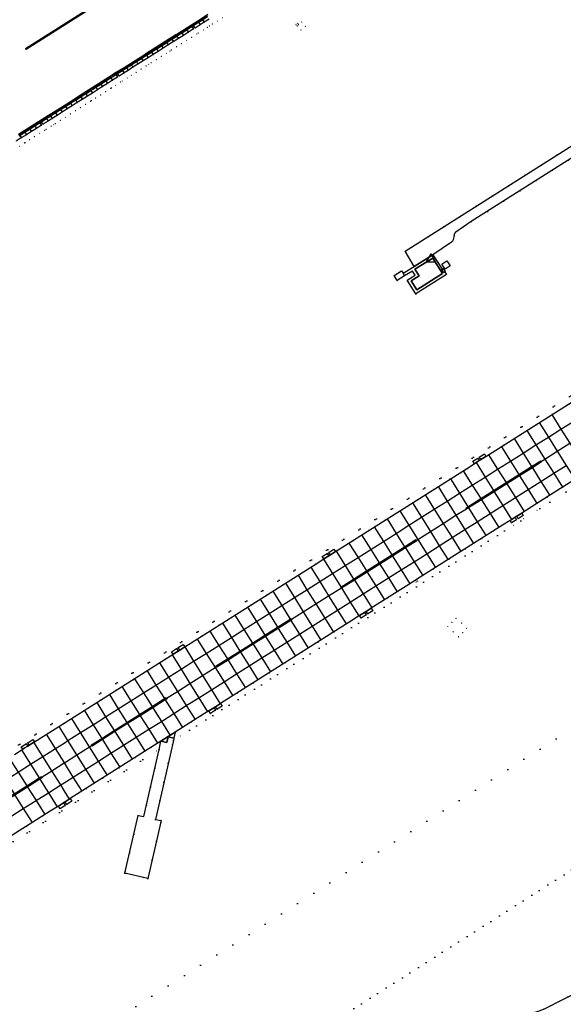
# Model space of a CAD drawing. Header units: metres. Extents: x 174791 to 179073, y 406431 to 409043.
# Tile 144 of 256: x 176985 to 177168, y 407200 to 407532. Entities that reach past the tile are written whole.
import ezdxf

# ---------------------------------------------------------------- set-up
doc = ezdxf.new("R2010")
doc.units = ezdxf.units.M
doc.linetypes.add('DOT', pattern=[6.35, 0, -6.35])
doc.layers.get('0').update_dxf_attribs({"color": 254})
for name, color, linetype in [('meetpunt_NAP-meting', 254, 'Continuous'), ('panden', 254, 'Continuous'), ('terreindeelbegroeid', 254, 'DOT'), ('terreindeelonbegroeid', 254, 'DOT'), ('wegdeel_molgoot', 254, 'Continuous'), ('wegdeel_opstelplaats', 254, 'Continuous'), ('wegdeel_rijbaan', 254, 'Continuous'), ('wegdeel_start_landingsbaan', 254, 'Continuous'), ('wegdeel_voetpad', 254, 'Continuous'), ('weginrichtingselement_markering_vliegtuigverharding', 254, 'Continuous'), ('weginrichtingselement_voeg_vliegtuigverharding', 254, 'Continuous')]:
    doc.layers.add(name, color=color, linetype=linetype)
doc.styles.add('MONOTXT', font='monotxt', dxfattribs={"height": 0.2})

# ---------------------------------------------------------------- blocks, each defined once
blk = doc.blocks.new('092')
at = {"color": 0, "linetype": 'Continuous'}
for p, q in [((-1.5, -0.862), (0, 1.732)), ((1.5, -0.862), (0, 1.732)), ((-1.5, -0.862), (1.5, -0.862))]:
    blk.add_line(p, q, dxfattribs=at)
at = {"color": 0, "linetype": 'Continuous', "style": 'MONOTXT', "width": 0.76}
blk.add_attdef('TAG00', (2, 3), '', height=2.5, dxfattribs=at)

msp = doc.modelspace()

# ---------------------------------------------------------------- linework, layer by layer
at = {"layer": 'panden'}
msp.add_polyline3d([(177118.632, 407440.805, 0), (177116.792, 407443.736, 0), (177119.439, 407445.429, 0), (177117.99, 407447.694, 0), (177124.004, 407451.437, 0), (177127.31, 407446.27, 0)], close=True, dxfattribs=at)
at = {"layer": 'terreindeelbegroeid'}
for points in [[(177285.468, 407536.991, 0), (177344.924, 407515.439, 0), (176913.789, 407242.847, 0)], [(176983.917, 407490.78, 0), (176985.609, 407491.852, 0), (176987.301, 407492.923, 0), (176988.993, 407493.995, 0), (176990.686, 407495.067, 0), (176992.378, 407496.138, 0), (176992.895, 407496.462, 0), (176994.607, 407497.528, 0), (176995.977, 407498.384, 0), (176997.67, 407499.457, 0), (176999.363, 407500.53, 0), (177001.056, 407501.603, 0), (177002.748, 407502.676, 0), (177004.441, 407503.749, 0), (177006.134, 407504.823, 0), (177007.827, 407505.896, 0), (177009.52, 407506.969, 0), (177011.213, 407508.042, 0), (177012.906, 407509.115, 0), (177014.598, 407510.188, 0), (177016.291, 407511.261, 0), (177017.984, 407512.334, 0), (177018.511, 407512.656, 0), (177020.214, 407513.745, 0), (177021.522, 407514.577, 0), (177023.156, 407515.611, 0), (177024.855, 407516.685, 0), (177026.553, 407517.76, 0), (177028.252, 407518.834, 0), (177029.951, 407519.909, 0), (177031.649, 407520.983, 0), (177033.348, 407522.058, 0), (177035.047, 407523.132, 0), (177036.745, 407524.207, 0), (177038.444, 407525.281, 0), (177040.143, 407526.356, 0), (177041.841, 407527.43, 0), (177043.54, 407528.505, 0), (177044.057, 407528.821, 0), (177045.752, 407529.914, 0), (177047.122, 407530.769, 0), (177048.816, 407531.84, 0)], [(176984.986, 407489.091, 0), (176986.679, 407490.162, 0), (176986.914, 407490.311, 0), (176988.371, 407491.234, 0), (176990.063, 407492.305, 0), (176991.756, 407493.377, 0), (176993.444, 407494.446, 0), (176993.955, 407494.766, 0), (176995.666, 407495.831, 0), (176996.498, 407496.351, 0), (176997.042, 407496.691, 0), (176998.741, 407497.768, 0), (177000.433, 407498.841, 0), (177002.126, 407499.914, 0), (177003.819, 407500.987, 0), (177005.512, 407502.06, 0), (177007.205, 407503.133, 0), (177008.898, 407504.206, 0), (177009.243, 407504.426, 0), (177010.591, 407505.279, 0), (177012.283, 407506.352, 0), (177013.976, 407507.426, 0), (177015.669, 407508.499, 0), (177015.945, 407508.673, 0), (177017.362, 407509.572, 0), (177019.041, 407510.636, 0), (177019.571, 407510.96, 0), (177021.289, 407512.059, 0), (177022.593, 407512.888, 0), (177024.225, 407513.92, 0), (177025.924, 407514.995, 0), (177027.622, 407516.069, 0), (177027.632, 407516.075, 0), (177028.442, 407516.588, 0), (177029.321, 407517.144, 0), (177031.02, 407518.218, 0), (177032.718, 407519.293, 0), (177034.417, 407520.368, 0), (177035.623, 407521.131, 0), (177036.116, 407521.442, 0), (177037.814, 407522.517, 0), (177039.513, 407523.591, 0), (177041.212, 407524.666, 0), (177042.911, 407525.74, 0), (177044.596, 407526.807, 0), (177045.121, 407527.127, 0), (177046.823, 407528.225, 0), (177048.186, 407529.075, 0), (177048.928, 407529.544, 0), (177049.885, 407530.149, 0), (177051.578, 407531.22, 0), (177053.272, 407532.291, 0)], [(177053.272, 407532.291, 0), (177051.578, 407531.22, 0), (177049.885, 407530.149, 0), (177048.928, 407529.544, 0), (177048.186, 407529.075, 0), (177046.823, 407528.225, 0), (177045.121, 407527.127, 0), (177044.596, 407526.807, 0), (177042.911, 407525.74, 0), (177041.212, 407524.666, 0), (177039.513, 407523.591, 0), (177037.814, 407522.517, 0), (177036.116, 407521.442, 0), (177035.623, 407521.131, 0), (177034.417, 407520.368, 0), (177032.718, 407519.293, 0), (177031.02, 407518.218, 0), (177029.321, 407517.144, 0), (177028.442, 407516.588, 0), (177027.632, 407516.075, 0), (177027.622, 407516.069, 0), (177025.924, 407514.995, 0), (177024.225, 407513.92, 0), (177022.593, 407512.888, 0), (177021.289, 407512.059, 0), (177019.571, 407510.96, 0), (177019.041, 407510.636, 0), (177017.362, 407509.572, 0), (177015.945, 407508.673, 0), (177015.669, 407508.499, 0), (177013.976, 407507.426, 0), (177012.283, 407506.352, 0), (177010.591, 407505.279, 0), (177009.243, 407504.426, 0), (177008.898, 407504.206, 0), (177007.205, 407503.133, 0), (177005.512, 407502.06, 0), (177003.819, 407500.987, 0), (177002.126, 407499.914, 0), (177000.433, 407498.841, 0), (176998.741, 407497.768, 0), (176997.042, 407496.691, 0), (176996.498, 407496.351, 0), (176995.666, 407495.831, 0), (176993.955, 407494.766, 0), (176993.444, 407494.446, 0), (176991.756, 407493.377, 0), (176990.063, 407492.305, 0), (176988.371, 407491.234, 0), (176986.914, 407490.311, 0), (176986.679, 407490.162, 0), (176984.986, 407489.091, 0)], [(176913.789, 407242.847, 0), (177344.924, 407515.439, 0)], [(176938.483, 407227.049, 0), (177031.941, 407286.184, 0), (177026.848, 407263.552, 0), (177024.924, 407263.966, 0), (177020.404, 407244.507, 0), (177028.184, 407242.688, 0), (177032.659, 407262.197, 0), (177030.743, 407262.613, 0), (177036.764, 407289.197, 0), (177153.618, 407363.089, 0), (177160.091, 407367.182, 0), (177163.427, 407369.325, 0), (177294.123, 407451.944, 0), (177380.307, 407506.425, 0)], [(177187.713, 407500, 0), (177114.724, 407453.737, 0), (177117.752, 407448.556, 0), (177114.035, 407446.33, 0), (177113.527, 407447.127, 0), (177111.011, 407445.556, 0), (177112.061, 407443.902, 0), (177114.576, 407445.483, 0), (177117.255, 407447.085, 0), (177118.102, 407445.724, 0), (177115.472, 407443.988, 0), (177118.307, 407439.424, 0), (177128.613, 407445.961, 0), (177128.039, 407446.832, 0), (177128.223, 407446.953, 0), (177127.587, 407447.953, 0), (177127.205, 407447.685, 0), (177124.06, 407452.583, 0), (177130.39, 407456.802, 0), (177130.815, 407457.296, 0), (177131.231, 407459.056, 0), (177131.271, 407459.381, 0), (177131.38, 407459.689, 0), (177131.545, 407459.958, 0), (177131.761, 407460.188, 0), (177136.956, 407463.696, 0), (177194.221, 407500, 0)], [(177476.558, 407410.711, 0), (177265.789, 407276.507, 0), (177260.248, 407285.208, 0), (177252.361, 407297.595, 0), (177211.744, 407271.732, 0), (176708.29, 406951.168, 0), (176721.718, 406930.08, 0), (176585.732, 406843.493, 0), (176553.823, 406823.175, 0), (176550.141, 406821.418, 0), (176507.939, 406800.358, 0), (176505.958, 406803.468, 0), (176505.601, 406804.029, 0), (176462.499, 406871.722, 0), (176462.431, 406871.818, 0), (176471.066, 406877.177, 0), (176673.379, 407005.997, 0), (176686.806, 406984.909, 0), (177230.877, 407331.336, 0), (177217.45, 407352.424, 0), (177340.681, 407430.889, 0), (177428.33, 407486.698, 0)], [(177407.626, 407478.186, 0), (177370.518, 407454.569, 0), (177368.337, 407457.886, 0), (177365.026, 407455.804, 0), (177367.161, 407452.412, 0), (177366.425, 407451.944, 0), (177341.867, 407436.33, 0), (177339.723, 407439.666, 0), (177336.413, 407437.574, 0), (177340.387, 407431.349, 0), (177340.681, 407430.889, 0), (177217.45, 407352.424, 0), (177230.877, 407331.336, 0), (176686.806, 406984.909, 0)], [(177294.123, 407451.944, 0), (177163.427, 407369.325, 0), (177162.373, 407370.995, 0), (177198.168, 407393.627, 0)], [(177186.138, 407412.681, 0), (177141.94, 407384.734, 0), (177141.416, 407385.561, 0), (177139.692, 407384.471, 0), (177139.155, 407384.131, 0), (177137.486, 407383.076, 0), (177138.009, 407382.248, 0), (177135.387, 407380.59, 0), (177091.303, 407352.717, 0), (177090.801, 407353.511, 0), (177089.077, 407352.421, 0), (177088.54, 407352.081, 0), (177086.871, 407351.026, 0), (177087.373, 407350.233, 0), (177084.765, 407348.584, 0), (177040.62, 407320.682, 0), (177040.113, 407321.483, 0), (177038.389, 407320.393, 0), (177037.852, 407320.053, 0), (177036.183, 407318.998, 0), (177036.689, 407318.198, 0), (177034.023, 407316.512, 0), (177000, 407295.008, 0), (176990.004, 407288.682, 0), (176989.502, 407289.475, 0), (176987.778, 407288.385, 0), (176987.241, 407288.045, 0), (176985.572, 407286.99, 0), (176986.075, 407286.195, 0), (176983.309, 407284.445, 0)], [(176585.732, 406843.493, 0), (176721.718, 406930.08, 0), (176708.29, 406951.168, 0), (177211.744, 407271.732, 0), (177252.361, 407297.595, 0), (177260.248, 407285.208, 0), (177265.789, 407276.507, 0), (177476.558, 407410.711, 0)], [(177401.247, 407343.279, 0), (177339.386, 407308.045, 0), (177309.085, 407289.928, 0), (177268.091, 407264.793, 0), (177257.412, 407262.77, 0), (177248.516, 407252.533, 0), (177175.268, 407205.84, 0), (177161.407, 407198.771, 0), (177155.06, 407196.488, 0), (177147.537, 407188.413, 0), (177069.28, 407138.375, 0), (177065.357, 407139.641, 0), (177065.043, 407139.946, 0), (177063.197, 407141.743, 0), (177051.342, 407161.122, 0), (177049.522, 407162.703, 0), (177048.227, 407162.503, 0), (177021.78, 407145.686, 0), (177033.208, 407128.723, 0), (177037.34, 407121.988, 0), (177039.119, 407119.09, 0), (177034.823, 407116.343, 0), (176973.597, 407077.561, 0)]]:
    msp.add_polyline3d(points, dxfattribs=at)
for points in [[(177078.864, 407529.993, 0), (177078.474, 407530.449, 0), (177078.018, 407530.059, 0), (177078.408, 407529.603, 0), (177079.729, 407528.111, 0), (177081.185, 407529.379, 0), (177079.898, 407530.876, 0)], [(177129.841, 407448.794, 0), (177128.801, 407450.46, 0), (177127.125, 407449.408, 0), (177128.165, 407447.749, 0)], [(177160.091, 407367.182, 0), (177153.618, 407363.089, 0), (177036.764, 407289.197, 0), (177036.937, 407289.961, 0), (177037.419, 407291.99, 0), (177046.015, 407297.425, 0), (177048.689, 407299.115, 0), (177049.242, 407298.24, 0), (177050.932, 407299.309, 0), (177051.482, 407299.657, 0), (177053.172, 407300.726, 0), (177052.62, 407301.6, 0), (177096.763, 407329.512, 0), (177099.416, 407331.188, 0), (177099.964, 407330.321, 0), (177101.654, 407331.39, 0), (177102.204, 407331.738, 0), (177103.894, 407332.807, 0), (177103.346, 407333.673, 0), (177118.083, 407342.992, 0), (177118.44, 407342.462, 0), (177118.929, 407342.752, 0), (177118.592, 407343.314, 0), (177147.466, 407361.574, 0), (177150.035, 407363.195, 0), (177150.566, 407362.355, 0), (177152.256, 407363.424, 0), (177152.806, 407363.772, 0), (177154.496, 407364.841, 0), (177153.965, 407365.68, 0), (177159.014, 407368.872, 0)], [(177130.891, 407325.712, 0), (177132.699, 407324.005, 0), (177134.084, 407325.449, 0), (177135.458, 407326.88, 0), (177133.653, 407328.617, 0), (177131.837, 407330.325, 0), (177130.445, 407328.878, 0), (177129.079, 407327.42, 0)], [(177031.941, 407286.184, 0), (176938.483, 407227.049, 0), (176937.88, 407228, 0), (176937.453, 407228.743, 0), (176944.652, 407233.302, 0), (176946.958, 407234.764, 0), (176947.514, 407233.885, 0), (176949.204, 407234.954, 0), (176949.754, 407235.302, 0), (176951.937, 407236.677, 0), (176951.376, 407237.562, 0), (176971.015, 407250, 0), (176995.35, 407265.398, 0), (176998.082, 407267.125, 0), (176998.653, 407266.222, 0), (177000.343, 407267.291, 0), (177000.893, 407267.639, 0), (177002.583, 407268.708, 0), (177002.015, 407269.605, 0), (177032.555, 407288.915, 0)]]:
    msp.add_polyline3d(points, close=True, dxfattribs=at)
at = {"layer": 'terreindeelonbegroeid'}
for points in [[(177044.057, 407528.821, 0), (177043.54, 407528.505, 0), (177043.434, 407528.672, 0), (177043.008, 407529.341, 0), (177043.515, 407529.661, 0), (177043.944, 407528.996, 0)], [(177078.864, 407529.993, 0), (177078.408, 407529.603, 0), (177078.018, 407530.059, 0), (177078.474, 407530.449, 0)], [(177078.408, 407529.603, 0), (177078.864, 407529.993, 0), (177079.898, 407530.876, 0), (177081.185, 407529.379, 0), (177079.729, 407528.111, 0)], [(177018.511, 407512.656, 0), (177017.984, 407512.334, 0), (177017.879, 407512.5, 0), (177017.449, 407513.179, 0), (177017.972, 407513.499, 0), (177018.4, 407512.83, 0)], [(176992.895, 407496.462, 0), (176992.378, 407496.138, 0), (176992.277, 407496.297, 0), (176991.843, 407496.983, 0), (176992.366, 407497.311, 0), (176992.794, 407496.624, 0)], [(177140.215, 407383.643, 0), (177139.678, 407383.304, 0), (177139.155, 407384.131, 0), (177139.692, 407384.471, 0)], [(177163.427, 407369.325, 0), (177160.091, 407367.182, 0), (177159.014, 407368.872, 0), (177162.373, 407370.995, 0)], [(177152.806, 407363.772, 0), (177152.256, 407363.424, 0), (177151.725, 407364.263, 0), (177152.275, 407364.611, 0)], [(177089.579, 407351.627, 0), (177089.042, 407351.288, 0), (177088.54, 407352.081, 0), (177089.077, 407352.421, 0)], [(177118.929, 407342.752, 0), (177118.44, 407342.462, 0), (177118.083, 407342.992, 0), (177118.592, 407343.314, 0)], [(177134.084, 407325.449, 0), (177132.699, 407324.005, 0), (177130.891, 407325.712, 0), (177129.079, 407327.42, 0), (177130.445, 407328.878, 0), (177131.837, 407330.325, 0), (177133.653, 407328.617, 0), (177135.458, 407326.88, 0)], [(177038.896, 407319.592, 0), (177038.358, 407319.253, 0), (177037.852, 407320.053, 0), (177038.389, 407320.393, 0)], [(177051.482, 407299.657, 0), (177050.932, 407299.309, 0), (177050.38, 407300.183, 0), (177050.929, 407300.531, 0)], [(176988.28, 407287.591, 0), (176987.743, 407287.251, 0), (176987.241, 407288.045, 0), (176987.778, 407288.385, 0)], [(177000.893, 407267.639, 0), (177000.343, 407267.291, 0), (176999.775, 407268.19, 0), (177000.325, 407268.536, 0)]]:
    msp.add_polyline3d(points, close=True, dxfattribs=at)
at = {"layer": 'wegdeel_molgoot'}
for points in [[(176984.647, 407493.007, 0), (176988.02, 407495.138, 0), (176991.382, 407497.262, 0), (176994.765, 407499.399, 0), (176995.368, 407499.788, 0), (176998.739, 407501.923, 0), (177002.098, 407504.051, 0), (177005.477, 407506.192, 0), (177006.086, 407506.575, 0), (177009.459, 407508.706, 0), (177012.821, 407510.83, 0), (177016.207, 407512.969, 0), (177016.787, 407513.365, 0), (177020.163, 407515.491, 0), (177023.528, 407517.611, 0), (177026.914, 407519.743, 0), (177027.525, 407520.136, 0), (177030.896, 407522.271, 0), (177034.255, 407524.399, 0), (177037.633, 407526.539, 0), (177038.263, 407526.895, 0), (177041.629, 407529.038, 0), (177044.983, 407531.174, 0), (177048.363, 407533.327, 0)], [(177048.282, 407532.685, 0), (177046.588, 407531.614, 0), (177045.238, 407530.772, 0), (177045.21, 407530.754, 0), (177043.515, 407529.661, 0), (177043.008, 407529.341, 0), (177041.886, 407528.631, 0), (177041.309, 407528.266, 0), (177039.61, 407527.192, 0), (177038.514, 407526.499, 0), (177037.911, 407526.118, 0), (177037.903, 407526.113, 0), (177036.212, 407525.044, 0), (177034.523, 407523.976, 0), (177034.513, 407523.97, 0), (177032.815, 407522.895, 0), (177031.162, 407521.85, 0), (177031.116, 407521.821, 0), (177029.417, 407520.747, 0), (177027.79, 407519.718, 0), (177027.718, 407519.673, 0), (177027.175, 407519.33, 0), (177026.019, 407518.599, 0), (177024.32, 407517.524, 0), (177023.793, 407517.191, 0), (177022.621, 407516.45, 0), (177020.991, 407515.42, 0), (177020.432, 407515.066, 0), (177019.675, 407514.588, 0), (177017.972, 407513.499, 0), (177017.449, 407513.179, 0), (177017.061, 407512.933, 0), (177016.468, 407512.557, 0), (177015.756, 407512.106, 0), (177014.063, 407511.033, 0), (177013.085, 407510.413, 0), (177012.37, 407509.959, 0), (177010.677, 407508.886, 0), (177009.726, 407508.284, 0), (177008.984, 407507.813, 0), (177007.292, 407506.74, 0), (177006.357, 407506.148, 0), (177005.749, 407505.763, 0), (177005.599, 407505.667, 0), (177003.906, 407504.594, 0), (177002.37, 407503.621, 0), (177002.213, 407503.521, 0), (177000.52, 407502.448, 0), (176999.012, 407501.492, 0), (176998.827, 407501.375, 0), (176997.135, 407500.302, 0), (176995.642, 407499.356, 0), (176995.442, 407499.229, 0), (176995.032, 407498.972, 0), (176994.078, 407498.377, 0), (176992.366, 407497.311, 0), (176991.843, 407496.983, 0), (176991.64, 407496.854, 0), (176990.151, 407495.911, 0), (176988.458, 407494.84, 0), (176988.28, 407494.727, 0), (176986.766, 407493.768, 0), (176985.074, 407492.697, 0), (176984.909, 407492.593, 0)]]:
    msp.add_polyline3d(points, dxfattribs=at)
at = {"layer": 'wegdeel_opstelplaats'}
for points in [[(177129.841, 407448.794, 0), (177128.165, 407447.749, 0), (177127.125, 407449.408, 0), (177128.801, 407450.46, 0)], [(177114.035, 407446.33, 0), (177114.576, 407445.483, 0), (177112.061, 407443.902, 0), (177111.011, 407445.556, 0), (177113.527, 407447.127, 0)], [(177128.039, 407446.832, 0), (177127.682, 407446.597, 0), (177127.061, 407447.584, 0), (177127.205, 407447.685, 0), (177127.587, 407447.953, 0), (177128.223, 407446.953, 0)], [(177036.937, 407289.961, 0), (177036.764, 407289.197, 0), (177030.743, 407262.613, 0), (177032.659, 407262.197, 0), (177028.184, 407242.688, 0), (177020.404, 407244.507, 0), (177024.924, 407263.966, 0), (177026.848, 407263.552, 0), (177031.941, 407286.184, 0), (177032.555, 407288.915, 0), (177034.548, 407288.466, 0), (177035.024, 407290.416, 0)], [(177036.937, 407289.961, 0), (177035.024, 407290.416, 0), (177034.548, 407288.466, 0), (177032.555, 407288.915, 0), (177034.998, 407290.459, 0), (177037.419, 407291.99, 0)]]:
    msp.add_polyline3d(points, close=True, dxfattribs=at)
at = {"layer": 'wegdeel_rijbaan'}
for points in [[(177048.816, 407531.84, 0), (177047.122, 407530.769, 0), (177045.752, 407529.914, 0), (177044.057, 407528.821, 0), (177043.944, 407528.996, 0), (177043.515, 407529.661, 0), (177045.21, 407530.754, 0), (177045.238, 407530.772, 0), (177046.588, 407531.614, 0), (177048.282, 407532.685, 0)], [(177194.221, 407500, 0), (177136.956, 407463.696, 0), (177131.761, 407460.188, 0), (177131.545, 407459.958, 0), (177131.38, 407459.689, 0), (177131.271, 407459.381, 0), (177131.231, 407459.056, 0), (177130.815, 407457.296, 0), (177130.39, 407456.802, 0), (177124.06, 407452.583, 0), (177117.752, 407448.556, 0), (177114.724, 407453.737, 0), (177187.713, 407500, 0)], [(176984.909, 407492.593, 0), (176985.074, 407492.697, 0), (176986.766, 407493.768, 0), (176988.28, 407494.727, 0), (176988.458, 407494.84, 0), (176990.151, 407495.911, 0), (176991.64, 407496.854, 0), (176991.843, 407496.983, 0), (176992.277, 407496.297, 0), (176992.378, 407496.138, 0), (176990.686, 407495.067, 0), (176988.993, 407493.995, 0), (176987.301, 407492.923, 0), (176985.609, 407491.852, 0), (176983.917, 407490.78, 0)], [(176650.225, 406872.04, 0), (176757.071, 406939.787, 0), (176869.771, 407011.105, 0), (176973.597, 407077.561, 0), (177034.823, 407116.343, 0), (177039.119, 407119.09, 0), (177069.28, 407138.375, 0), (177147.537, 407188.413, 0), (177155.06, 407196.488, 0), (177161.407, 407198.771, 0), (177175.268, 407205.84, 0), (177248.516, 407252.533, 0), (177257.412, 407262.77, 0), (177268.091, 407264.793, 0), (177309.085, 407289.928, 0), (177339.386, 407308.045, 0), (177401.247, 407343.279, 0)]]:
    msp.add_polyline3d(points, dxfattribs=at)
for points in [[(177043.54, 407528.505, 0), (177041.841, 407527.43, 0), (177040.143, 407526.356, 0), (177038.444, 407525.281, 0), (177036.745, 407524.207, 0), (177035.047, 407523.132, 0), (177033.348, 407522.058, 0), (177031.649, 407520.983, 0), (177029.951, 407519.909, 0), (177028.252, 407518.834, 0), (177026.553, 407517.76, 0), (177024.855, 407516.685, 0), (177023.156, 407515.611, 0), (177021.522, 407514.577, 0), (177020.214, 407513.745, 0), (177018.511, 407512.656, 0), (177018.4, 407512.83, 0), (177017.972, 407513.499, 0), (177019.675, 407514.588, 0), (177020.432, 407515.066, 0), (177020.991, 407515.42, 0), (177022.621, 407516.45, 0), (177023.793, 407517.191, 0), (177024.32, 407517.524, 0), (177026.019, 407518.599, 0), (177027.175, 407519.33, 0), (177027.718, 407519.673, 0), (177027.79, 407519.718, 0), (177029.417, 407520.747, 0), (177031.116, 407521.821, 0), (177031.162, 407521.85, 0), (177032.815, 407522.895, 0), (177034.513, 407523.97, 0), (177034.523, 407523.976, 0), (177036.212, 407525.044, 0), (177037.903, 407526.113, 0), (177037.911, 407526.118, 0), (177038.514, 407526.499, 0), (177039.61, 407527.192, 0), (177041.309, 407528.266, 0), (177041.886, 407528.631, 0), (177043.008, 407529.341, 0), (177043.434, 407528.672, 0)], [(177017.984, 407512.334, 0), (177016.291, 407511.261, 0), (177014.598, 407510.188, 0), (177012.906, 407509.115, 0), (177011.213, 407508.042, 0), (177009.52, 407506.969, 0), (177007.827, 407505.896, 0), (177006.134, 407504.823, 0), (177004.441, 407503.749, 0), (177002.748, 407502.676, 0), (177001.056, 407501.603, 0), (176999.363, 407500.53, 0), (176997.67, 407499.457, 0), (176995.977, 407498.384, 0), (176994.607, 407497.528, 0), (176992.895, 407496.462, 0), (176992.794, 407496.624, 0), (176992.366, 407497.311, 0), (176994.078, 407498.377, 0), (176995.032, 407498.972, 0), (176995.442, 407499.229, 0), (176995.642, 407499.356, 0), (176997.135, 407500.302, 0), (176998.827, 407501.375, 0), (176999.012, 407501.492, 0), (177000.52, 407502.448, 0), (177002.213, 407503.521, 0), (177002.37, 407503.621, 0), (177003.906, 407504.594, 0), (177005.599, 407505.667, 0), (177005.749, 407505.763, 0), (177006.357, 407506.148, 0), (177007.292, 407506.74, 0), (177008.984, 407507.813, 0), (177009.726, 407508.284, 0), (177010.677, 407508.886, 0), (177012.37, 407509.959, 0), (177013.085, 407510.413, 0), (177014.063, 407511.033, 0), (177015.756, 407512.106, 0), (177016.468, 407512.557, 0), (177017.061, 407512.933, 0), (177017.449, 407513.179, 0), (177017.879, 407512.5, 0)], [(177141.94, 407384.734, 0), (177140.215, 407383.643, 0), (177139.692, 407384.471, 0), (177141.416, 407385.561, 0)], [(177139.678, 407383.304, 0), (177138.009, 407382.248, 0), (177137.486, 407383.076, 0), (177139.155, 407384.131, 0)], [(177154.496, 407364.841, 0), (177152.806, 407363.772, 0), (177152.275, 407364.611, 0), (177153.965, 407365.68, 0)], [(177152.256, 407363.424, 0), (177150.566, 407362.355, 0), (177150.035, 407363.195, 0), (177151.725, 407364.263, 0)], [(177091.303, 407352.717, 0), (177089.579, 407351.627, 0), (177089.077, 407352.421, 0), (177090.801, 407353.511, 0)], [(177089.042, 407351.288, 0), (177087.373, 407350.233, 0), (177086.871, 407351.026, 0), (177088.54, 407352.081, 0)], [(177103.894, 407332.807, 0), (177102.204, 407331.738, 0), (177101.656, 407332.604, 0), (177103.346, 407333.673, 0)], [(177101.654, 407331.39, 0), (177099.964, 407330.321, 0), (177099.416, 407331.188, 0), (177101.106, 407332.257, 0)], [(177038.358, 407319.253, 0), (177036.689, 407318.198, 0), (177036.183, 407318.998, 0), (177037.852, 407320.053, 0)], [(177040.62, 407320.682, 0), (177038.896, 407319.592, 0), (177038.389, 407320.393, 0), (177040.113, 407321.483, 0)], [(177050.932, 407299.309, 0), (177049.242, 407298.24, 0), (177048.689, 407299.115, 0), (177050.38, 407300.183, 0)], [(177053.172, 407300.726, 0), (177051.482, 407299.657, 0), (177050.929, 407300.531, 0), (177052.62, 407301.6, 0)], [(176990.004, 407288.682, 0), (176988.28, 407287.591, 0), (176987.778, 407288.385, 0), (176989.502, 407289.475, 0)], [(176987.743, 407287.251, 0), (176986.609, 407286.533, 0), (176986.075, 407286.195, 0), (176985.572, 407286.99, 0), (176987.241, 407288.045, 0)], [(177002.583, 407268.708, 0), (177000.893, 407267.639, 0), (177000.325, 407268.536, 0), (177002.015, 407269.605, 0)], [(177000.343, 407267.291, 0), (176998.653, 407266.222, 0), (176998.082, 407267.125, 0), (176999.775, 407268.19, 0)]]:
    msp.add_polyline3d(points, close=True, dxfattribs=at)
at = {"layer": 'wegdeel_start_landingsbaan'}
for points in [[(177048.363, 407533.327, 0), (177044.983, 407531.174, 0), (177041.629, 407529.038, 0), (177038.263, 407526.895, 0), (177037.633, 407526.539, 0), (177034.255, 407524.399, 0), (177030.896, 407522.271, 0), (177027.525, 407520.136, 0), (177026.914, 407519.743, 0), (177023.528, 407517.611, 0), (177020.163, 407515.491, 0), (177016.787, 407513.365, 0), (177016.207, 407512.969, 0), (177012.821, 407510.83, 0), (177009.459, 407508.706, 0), (177006.086, 407506.575, 0), (177005.477, 407506.192, 0), (177002.098, 407504.051, 0), (176998.739, 407501.923, 0), (176995.368, 407499.788, 0), (176994.765, 407499.399, 0), (176991.382, 407497.262, 0), (176988.02, 407495.138, 0), (176984.647, 407493.007, 0)], [(176983.309, 407284.445, 0), (176986.075, 407286.195, 0), (176986.609, 407286.533, 0), (176987.743, 407287.251, 0), (176988.28, 407287.591, 0), (176990.004, 407288.682, 0), (177000, 407295.008, 0), (177034.023, 407316.512, 0), (177036.689, 407318.198, 0), (177038.358, 407319.253, 0), (177038.896, 407319.592, 0), (177040.62, 407320.682, 0), (177084.765, 407348.584, 0), (177087.373, 407350.233, 0), (177089.042, 407351.288, 0), (177089.579, 407351.627, 0), (177091.303, 407352.717, 0), (177135.387, 407380.59, 0), (177138.009, 407382.248, 0), (177139.678, 407383.304, 0), (177140.215, 407383.643, 0), (177141.94, 407384.734, 0), (177186.138, 407412.681, 0)], [(177198.168, 407393.627, 0), (177162.373, 407370.995, 0), (177159.014, 407368.872, 0), (177153.965, 407365.68, 0), (177152.275, 407364.611, 0), (177151.725, 407364.263, 0), (177150.035, 407363.195, 0), (177147.466, 407361.574, 0), (177118.592, 407343.314, 0), (177118.083, 407342.992, 0), (177103.346, 407333.673, 0), (177101.656, 407332.604, 0), (177101.106, 407332.257, 0), (177099.416, 407331.188, 0), (177096.763, 407329.512, 0), (177052.62, 407301.6, 0), (177050.929, 407300.531, 0), (177050.38, 407300.183, 0), (177048.689, 407299.115, 0), (177046.015, 407297.425, 0), (177037.419, 407291.99, 0), (177034.998, 407290.459, 0), (177032.555, 407288.915, 0), (177002.015, 407269.605, 0), (177000.325, 407268.536, 0), (176999.775, 407268.19, 0), (176998.082, 407267.125, 0), (176995.35, 407265.398, 0), (176971.015, 407250, 0)]]:
    msp.add_polyline3d(points, dxfattribs=at)
at = {"layer": 'wegdeel_voetpad'}
for points in [[(177127.205, 407447.685, 0), (177127.061, 407447.584, 0), (177127.682, 407446.597, 0), (177128.039, 407446.832, 0), (177128.613, 407445.961, 0), (177118.307, 407439.424, 0), (177115.472, 407443.988, 0), (177118.102, 407445.724, 0), (177117.255, 407447.085, 0), (177114.576, 407445.483, 0), (177114.035, 407446.33, 0), (177117.752, 407448.556, 0), (177124.06, 407452.583, 0)], [(177118.632, 407440.805, 0), (177127.31, 407446.27, 0), (177124.004, 407451.437, 0), (177117.99, 407447.694, 0), (177119.439, 407445.429, 0), (177116.792, 407443.736, 0)]]:
    msp.add_polyline3d(points, close=True, dxfattribs=at)
at = {"layer": 'weginrichtingselement_markering_vliegtuigverharding'}
for points in [[(177012.308, 407537.989, 0), (177012.415, 407537.82, 0), (176987.08, 407521.793, 0), (176986.973, 407521.962, 0), (177012.308, 407537.989, 0)], [(176987.2, 407521.552, 0), (176987.093, 407521.721, 0), (177012.456, 407537.782, 0), (177012.563, 407537.613, 0), (176987.2, 407521.552, 0)], [(177160.479, 407383.113, 0), (177157.389, 407381.16, 0), (177153.077, 407378.434, 0), (177148.801, 407375.731, 0), (177144.575, 407373.06, 0), (177140.281, 407370.345, 0), (177135.982, 407367.628, 0), (177135.291, 407367.191, 0), (177135.184, 407367.36, 0), (177135.876, 407367.798, 0), (177140.174, 407370.514, 0), (177144.469, 407373.229, 0), (177148.694, 407375.9, 0), (177152.971, 407378.604, 0), (177157.282, 407381.329, 0), (177160.372, 407383.282, 0), (177160.479, 407383.113, 0)], [(177160.655, 407382.888, 0), (177157.537, 407380.923, 0), (177153.221, 407378.203, 0), (177148.942, 407375.506, 0), (177144.712, 407372.841, 0), (177140.415, 407370.133, 0), (177136.111, 407367.421, 0), (177135.423, 407366.987, 0), (177135.332, 407367.131, 0), (177135.316, 407367.156, 0), (177136.005, 407367.591, 0), (177140.308, 407370.302, 0), (177144.606, 407373.01, 0), (177148.835, 407375.676, 0), (177151.808, 407377.549, 0), (177153.115, 407378.374, 0), (177157.431, 407381.093, 0), (177160.548, 407383.057, 0), (177160.655, 407382.888, 0)], [(177118.492, 407356.591, 0), (177114.664, 407354.166, 0), (177110.35, 407351.433, 0), (177106.107, 407348.746, 0), (177101.836, 407346.04, 0), (177097.523, 407343.308, 0), (177093.262, 407340.609, 0), (177093.155, 407340.778, 0), (177097.416, 407343.477, 0), (177101.73, 407346.21, 0), (177106.001, 407348.915, 0), (177110.244, 407351.603, 0), (177114.558, 407354.336, 0), (177118.385, 407356.76, 0), (177118.492, 407356.591, 0)], [(177118.623, 407356.341, 0), (177114.813, 407353.93, 0), (177110.497, 407351.199, 0), (177106.252, 407348.514, 0), (177101.98, 407345.81, 0), (177097.666, 407343.08, 0), (177093.384, 407340.371, 0), (177093.277, 407340.54, 0), (177096.941, 407342.858, 0), (177097.56, 407343.249, 0), (177101.874, 407345.98, 0), (177106.146, 407348.683, 0), (177110.391, 407351.369, 0), (177114.706, 407354.099, 0), (177118.516, 407356.51, 0), (177118.521, 407356.501, 0), (177118.623, 407356.341, 0)], [(177076.518, 407330, 0), (177076.182, 407329.788, 0), (177071.924, 407327.098, 0), (177067.664, 407324.407, 0), (177063.481, 407321.765, 0), (177059.229, 407319.08, 0), (177055.032, 407316.429, 0), (177051.285, 407314.062, 0), (177051.178, 407314.231, 0), (177054.926, 407316.598, 0), (177059.123, 407319.249, 0), (177063.374, 407321.935, 0), (177067.558, 407324.577, 0), (177071.817, 407327.267, 0), (177076.076, 407329.957, 0), (177076.411, 407330.169, 0), (177076.518, 407330, 0)], [(177076.664, 407329.777, 0), (177076.323, 407329.562, 0), (177072.063, 407326.875, 0), (177067.802, 407324.187, 0), (177063.617, 407321.547, 0), (177059.363, 407318.863, 0), (177055.165, 407316.215, 0), (177051.411, 407313.847, 0), (177051.304, 407314.016, 0), (177055.059, 407316.385, 0), (177059.258, 407319.033, 0), (177063.511, 407321.716, 0), (177067.696, 407324.356, 0), (177071.957, 407327.044, 0), (177076.217, 407329.732, 0), (177076.557, 407329.946, 0), (177076.664, 407329.777, 0)], [(177034.487, 407303.456, 0), (177033.872, 407303.067, 0), (177029.683, 407300.414, 0), (177025.455, 407297.738, 0), (177021.232, 407295.064, 0), (177016.964, 407292.363, 0), (177012.765, 407289.704, 0), (177009.271, 407287.492, 0), (177009.164, 407287.661, 0), (177012.659, 407289.873, 0), (177016.858, 407292.532, 0), (177021.125, 407295.234, 0), (177025.349, 407297.907, 0), (177029.576, 407300.584, 0), (177033.766, 407303.236, 0), (177034.38, 407303.625, 0), (177034.487, 407303.456, 0)], [(177034.631, 407303.228, 0), (177034.014, 407302.838, 0), (177029.825, 407300.187, 0), (177025.598, 407297.512, 0), (177021.373, 407294.839, 0), (177017.105, 407292.139, 0), (177012.904, 407289.481, 0), (177009.416, 407287.274, 0), (177009.309, 407287.443, 0), (177012.798, 407289.651, 0), (177016.999, 407292.308, 0), (177021.266, 407295.009, 0), (177025.491, 407297.682, 0), (177029.719, 407300.357, 0), (177033.909, 407303.008, 0), (177034.524, 407303.397, 0), (177034.631, 407303.228, 0)], [(176992.491, 407276.876, 0), (176991.726, 407276.393, 0), (176987.539, 407273.748, 0), (176983.269, 407271.051, 0), (176979.07, 407268.399, 0), (176974.849, 407265.733, 0), (176970.601, 407263.049, 0), (176967.282, 407260.953, 0), (176967.175, 407261.122, 0), (176970.494, 407263.219, 0), (176974.743, 407265.902, 0), (176978.964, 407268.568, 0), (176983.163, 407271.22, 0), (176987.432, 407273.917, 0), (176991.62, 407276.563, 0), (176992.384, 407277.045, 0), (176992.491, 407276.876, 0)], [(176992.665, 407276.635, 0), (176991.883, 407276.142, 0), (176987.695, 407273.5, 0), (176983.423, 407270.806, 0), (176979.223, 407268.156, 0), (176975, 407265.493, 0), (176970.75, 407262.812, 0), (176967.417, 407260.71, 0), (176967.31, 407260.879, 0), (176970.643, 407262.982, 0), (176974.894, 407265.662, 0), (176979.116, 407268.326, 0), (176983.317, 407270.975, 0), (176987.588, 407273.67, 0), (176991.777, 407276.312, 0), (176992.558, 407276.804, 0), (176992.665, 407276.635, 0)]]:
    msp.add_polyline3d(points, dxfattribs=at)
at = {"layer": 'weginrichtingselement_voeg_vliegtuigverharding'}
for p, q in [((177000, 407291.198), (176998.305, 407293.905)), ((177001.808, 407269.467), (177000, 407272.36))]:
    msp.add_line(p, q, dxfattribs=at)
for points in [[(177046.588, 407531.614, 0), (177047.015, 407530.938, 0), (177047.122, 407530.769, 0)], [(177041.309, 407528.266, 0), (177041.735, 407527.597, 0), (177041.841, 407527.43, 0)], [(177045.21, 407530.754, 0), (177045.649, 407530.074, 0), (177045.752, 407529.914, 0)], [(177036.212, 407525.044, 0), (177036.639, 407524.373, 0), (177036.745, 407524.207, 0)], [(177037.911, 407526.118, 0), (177038.338, 407525.448, 0), (177038.444, 407525.281, 0)], [(177039.61, 407527.192, 0), (177040.036, 407526.523, 0), (177040.143, 407526.356, 0)], [(177031.116, 407521.821, 0), (177031.544, 407521.148, 0), (177031.649, 407520.983, 0)], [(177032.815, 407522.895, 0), (177033.242, 407522.223, 0), (177033.348, 407522.058, 0)], [(177034.513, 407523.97, 0), (177034.941, 407523.298, 0), (177035.047, 407523.132, 0)], [(177026.019, 407518.599, 0), (177026.449, 407517.924, 0), (177026.553, 407517.76, 0)], [(177027.718, 407519.673, 0), (177028.147, 407518.999, 0), (177028.252, 407518.834, 0)], [(177029.417, 407520.747, 0), (177029.846, 407520.074, 0), (177029.951, 407519.909, 0)], [(177019.675, 407514.587, 0), (177020.108, 407513.911, 0), (177020.214, 407513.745, 0)], [(177020.991, 407515.42, 0), (177021.419, 407514.741, 0), (177021.522, 407514.577, 0)], [(177022.621, 407516.45, 0), (177023.052, 407515.774, 0), (177023.156, 407515.61, 0)], [(177024.32, 407517.524, 0), (177024.75, 407516.849, 0), (177024.854, 407516.685, 0)], [(177015.756, 407512.106, 0), (177016.185, 407511.429, 0), (177016.291, 407511.261, 0)], [(177008.984, 407507.813, 0), (177009.411, 407507.141, 0), (177009.52, 407506.969, 0)], [(177010.677, 407508.886, 0), (177011.104, 407508.213, 0), (177011.213, 407508.042, 0)], [(177012.37, 407509.959, 0), (177012.798, 407509.285, 0), (177012.905, 407509.115, 0)], [(177014.063, 407511.032, 0), (177014.491, 407510.357, 0), (177014.598, 407510.188, 0)], [(177003.906, 407504.594, 0), (177004.33, 407503.925, 0), (177004.441, 407503.749, 0)], [(177005.599, 407505.667, 0), (177006.023, 407504.997, 0), (177006.134, 407504.823, 0)], [(177007.291, 407506.74, 0), (177007.717, 407506.069, 0), (177007.827, 407505.896, 0)], [(176998.827, 407501.375, 0), (176999.249, 407500.71, 0), (176999.363, 407500.53, 0)], [(177000.52, 407502.448, 0), (177000.942, 407501.782, 0), (177001.056, 407501.603, 0)], [(177002.213, 407503.521, 0), (177002.636, 407502.853, 0), (177002.748, 407502.676, 0)], [(176994.078, 407498.377, 0), (176994.498, 407497.703, 0), (176994.607, 407497.528, 0)], [(176995.442, 407499.229, 0), (176995.862, 407498.566, 0), (176995.977, 407498.384, 0)], [(176997.135, 407500.302, 0), (176997.555, 407499.638, 0), (176997.67, 407499.457, 0)], [(176988.458, 407494.84, 0), (176988.89, 407494.159, 0), (176988.993, 407493.995, 0)], [(176990.151, 407495.911, 0), (176990.584, 407495.228, 0), (176990.686, 407495.067, 0)], [(176985.074, 407492.697, 0), (176985.502, 407492.021, 0), (176985.609, 407491.852, 0)], [(176986.766, 407493.768, 0), (176987.196, 407493.09, 0), (176987.301, 407492.923, 0)], [(177164.102, 407398.773, 0), (177167.163, 407393.909, 0), (177170.156, 407389.151, 0), (177173.168, 407384.365, 0), (177176.108, 407379.692, 0)], [(177098.908, 407350.75, 0), (177103.161, 407353.439, 0), (177107.413, 407356.128, 0), (177111.716, 407358.849, 0), (177116.009, 407361.563, 0), (177120.262, 407364.253, 0), (177124.551, 407366.965, 0), (177128.857, 407369.687, 0), (177133.047, 407372.337, 0), (177137.322, 407375.04, 0), (177141.63, 407377.764, 0), (177145.853, 407380.434, 0), (177150.136, 407383.142, 0), (177154.433, 407385.859, 0), (177158.736, 407388.58, 0), (177162.931, 407391.233, 0), (177167.163, 407393.909, 0), (177171.476, 407396.636, 0)], [(177159.876, 407396.085, 0), (177162.931, 407391.233, 0), (177165.925, 407386.476, 0), (177168.938, 407381.69, 0), (177171.877, 407377.022, 0)], [(177155.685, 407393.435, 0), (177158.736, 407388.58, 0), (177161.727, 407383.821, 0), (177164.736, 407379.033, 0), (177167.675, 407374.357, 0)], [(177101.912, 407345.999, 0), (177106.149, 407348.678, 0), (177110.394, 407351.363, 0), (177114.711, 407354.092, 0), (177118.521, 407356.501, 0), (177118.991, 407356.798, 0), (177123.239, 407359.484, 0), (177127.528, 407362.196, 0), (177131.842, 407364.924, 0), (177135.332, 407367.131, 0), (177136.021, 407367.566, 0), (177140.319, 407370.284, 0), (177144.613, 407372.999, 0), (177148.838, 407375.671, 0), (177151.808, 407377.549, 0), (177153.115, 407378.374, 0), (177157.426, 407381.101, 0), (177161.727, 407383.821, 0), (177165.925, 407386.476, 0), (177170.156, 407389.151, 0)], [(177151.372, 407390.725, 0), (177154.433, 407385.859, 0), (177157.282, 407381.329, 0), (177157.389, 407381.16, 0), (177157.426, 407381.101, 0), (177157.431, 407381.093, 0), (177157.537, 407380.923, 0), (177160.437, 407376.314, 0), (177163.383, 407371.63, 0)], [(177142.81, 407385.29, 0), (177145.853, 407380.434, 0), (177148.694, 407375.9, 0), (177148.801, 407375.731, 0), (177148.835, 407375.676, 0), (177148.838, 407375.671, 0), (177148.942, 407375.506, 0), (177151.841, 407370.879, 0), (177154.782, 407366.187, 0)], [(177147.106, 407387.993, 0), (177150.136, 407383.142, 0), (177152.971, 407378.604, 0), (177153.077, 407378.434, 0), (177153.115, 407378.374, 0), (177153.221, 407378.203, 0), (177156.111, 407373.579, 0), (177159.039, 407368.891, 0)], [(177138.582, 407382.632, 0), (177141.63, 407377.764, 0), (177144.469, 407373.229, 0), (177144.575, 407373.06, 0), (177144.606, 407373.01, 0), (177144.613, 407372.999, 0), (177144.712, 407372.841, 0), (177147.613, 407368.206, 0), (177150.545, 407363.523, 0)], [(177104.933, 407341.219, 0), (177109.155, 407343.888, 0), (177113.394, 407346.569, 0), (177117.725, 407349.307, 0), (177121.991, 407352.005, 0), (177126.233, 407354.687, 0), (177130.522, 407357.399, 0), (177134.846, 407360.133, 0), (177139.012, 407362.767, 0), (177143.334, 407365.5, 0), (177147.613, 407368.206, 0), (177151.841, 407370.879, 0), (177156.111, 407373.579, 0), (177160.437, 407376.314, 0), (177164.736, 407379.033, 0), (177168.938, 407381.69, 0)], [(177134.263, 407379.895, 0), (177137.322, 407375.04, 0), (177140.174, 407370.514, 0), (177140.281, 407370.345, 0), (177140.308, 407370.302, 0), (177140.319, 407370.284, 0), (177140.415, 407370.133, 0), (177143.334, 407365.5, 0), (177146.285, 407360.816, 0)], [(177130.001, 407377.223, 0), (177133.047, 407372.337, 0), (177135.876, 407367.798, 0), (177135.982, 407367.628, 0), (177136.005, 407367.591, 0), (177136.021, 407367.566, 0), (177136.111, 407367.421, 0), (177139.012, 407362.767, 0), (177141.945, 407358.062, 0)], [(177125.807, 407374.552, 0), (177128.857, 407369.687, 0), (177131.842, 407364.924, 0), (177134.846, 407360.133, 0), (177137.788, 407355.439, 0)], [(177117.222, 407369.123, 0), (177120.262, 407364.253, 0), (177123.239, 407359.484, 0), (177126.233, 407354.687, 0), (177129.166, 407349.989, 0)], [(177121.518, 407371.823, 0), (177124.551, 407366.965, 0), (177127.528, 407362.196, 0), (177130.522, 407357.399, 0), (177133.45, 407352.709, 0)], [(177112.964, 407366.429, 0), (177116.009, 407361.563, 0), (177118.991, 407356.798, 0), (177121.991, 407352.005, 0), (177124.925, 407347.317, 0)], [(177108.658, 407363.704, 0), (177111.716, 407358.849, 0), (177114.558, 407354.336, 0), (177114.664, 407354.166, 0), (177114.706, 407354.099, 0), (177114.711, 407354.092, 0), (177114.813, 407353.93, 0), (177117.725, 407349.307, 0), (177120.671, 407344.628, 0)], [(177104.373, 407360.986, 0), (177107.413, 407356.128, 0), (177110.244, 407351.603, 0), (177110.35, 407351.433, 0), (177110.391, 407351.369, 0), (177110.394, 407351.363, 0), (177110.497, 407351.199, 0), (177113.394, 407346.569, 0), (177116.324, 407341.886, 0)], [(177095.848, 407355.589, 0), (177098.89, 407350.739, 0), (177101.73, 407346.21, 0), (177101.836, 407346.04, 0), (177101.874, 407345.98, 0), (177101.876, 407345.976, 0), (177101.98, 407345.81, 0), (177104.88, 407341.185, 0), (177107.818, 407336.501, 0)], [(177100.108, 407358.304, 0), (177103.161, 407353.439, 0), (177106.001, 407348.915, 0), (177106.107, 407348.746, 0), (177106.146, 407348.683, 0), (177106.149, 407348.678, 0), (177106.252, 407348.514, 0), (177109.155, 407343.888, 0), (177112.093, 407339.207, 0)], [(177091.532, 407352.853, 0), (177094.571, 407348.012, 0), (177097.416, 407343.477, 0), (177097.523, 407343.308, 0), (177097.56, 407343.249, 0), (177097.666, 407343.08, 0), (177100.566, 407338.459, 0), (177103.504, 407333.778, 0)], [(177000, 407288.304, 0), (177001.299, 407289.124, 0), (177005.552, 407291.81, 0), (177009.778, 407294.477, 0), (177013.982, 407297.131, 0), (177018.244, 407299.822, 0), (177022.466, 407302.488, 0), (177026.698, 407305.16, 0), (177030.91, 407307.819, 0), (177035.123, 407310.479, 0), (177039.335, 407313.138, 0), (177043.59, 407315.825, 0), (177047.797, 407318.481, 0), (177052.061, 407321.173, 0), (177056.27, 407323.83, 0), (177060.508, 407326.506, 0), (177064.697, 407329.151, 0), (177068.953, 407331.838, 0), (177073.212, 407334.527, 0), (177077.504, 407337.237, 0), (177081.721, 407339.899, 0), (177086.022, 407342.614, 0), (177090.291, 407345.31, 0), (177094.571, 407348.012, 0), (177098.89, 407350.739, 0), (177098.908, 407350.75, 0)], [(177087.27, 407350.141, 0), (177090.291, 407345.31, 0), (177093.273, 407340.541, 0), (177096.271, 407335.746, 0), (177099.209, 407331.046, 0)], [(177000, 407281.612, 0), (177000.095, 407281.672, 0), (177004.301, 407284.329, 0), (177008.548, 407287.012, 0), (177012.777, 407289.684, 0), (177016.979, 407292.339, 0), (177021.249, 407295.037, 0), (177025.475, 407297.707, 0), (177029.705, 407300.379, 0), (177033.896, 407303.027, 0), (177038.113, 407305.691, 0), (177042.33, 407308.356, 0), (177046.581, 407311.041, 0), (177050.793, 407313.703, 0), (177055.053, 407316.394, 0), (177059.25, 407319.046, 0), (177063.502, 407321.732, 0), (177067.684, 407324.374, 0), (177071.944, 407327.065, 0), (177076.202, 407329.756, 0), (177080.487, 407332.463, 0), (177084.701, 407335.126, 0), (177089.01, 407337.848, 0), (177093.273, 407340.541, 0), (177096.941, 407342.858, 0), (177097.56, 407343.249, 0), (177101.876, 407345.976, 0), (177101.912, 407345.999, 0)], [(177082.992, 407347.446, 0), (177086.022, 407342.614, 0), (177089.01, 407337.848, 0), (177092.015, 407333.057, 0), (177094.952, 407328.373, 0)], [(177078.701, 407344.736, 0), (177081.721, 407339.899, 0), (177084.701, 407335.126, 0), (177087.696, 407330.329, 0), (177090.636, 407325.62, 0)], [(177000, 407274.923, 0), (177003.086, 407276.873, 0), (177007.302, 407279.537, 0), (177011.543, 407282.216, 0), (177015.777, 407284.891, 0), (177019.978, 407287.545, 0), (177024.256, 407290.248, 0), (177028.488, 407292.921, 0), (177032.715, 407295.592, 0), (177036.888, 407298.228, 0), (177041.109, 407300.895, 0), (177045.333, 407303.564, 0), (177049.578, 407306.246, 0), (177053.798, 407308.912, 0), (177058.055, 407311.601, 0), (177062.24, 407314.245, 0), (177066.506, 407316.941, 0), (177070.683, 407319.58, 0), (177074.947, 407322.274, 0), (177079.205, 407324.964, 0), (177083.483, 407327.667, 0), (177087.696, 407330.329, 0), (177092.015, 407333.057, 0), (177096.271, 407335.746, 0), (177100.566, 407338.459, 0), (177104.88, 407341.185, 0), (177104.933, 407341.219, 0)], [(177070.196, 407339.34, 0), (177073.212, 407334.527, 0), (177076.076, 407329.957, 0), (177076.182, 407329.788, 0), (177076.202, 407329.756, 0), (177076.217, 407329.732, 0), (177076.323, 407329.562, 0), (177079.205, 407324.964, 0), (177082.154, 407320.258, 0)], [(177074.487, 407342.066, 0), (177077.504, 407337.237, 0), (177080.487, 407332.463, 0), (177083.483, 407327.667, 0), (177086.42, 407322.967, 0)], [(177065.929, 407336.663, 0), (177068.953, 407331.838, 0), (177071.817, 407327.267, 0), (177071.924, 407327.098, 0), (177071.944, 407327.065, 0), (177071.957, 407327.044, 0), (177072.063, 407326.875, 0), (177074.947, 407322.274, 0), (177077.888, 407317.581, 0)], [(177061.687, 407333.963, 0), (177064.697, 407329.151, 0), (177067.558, 407324.577, 0), (177067.664, 407324.407, 0), (177067.684, 407324.374, 0), (177067.696, 407324.356, 0), (177067.802, 407324.187, 0), (177070.683, 407319.58, 0), (177073.617, 407314.889, 0)], [(177057.486, 407331.326, 0), (177060.508, 407326.506, 0), (177063.374, 407321.935, 0), (177063.481, 407321.765, 0), (177063.502, 407321.732, 0), (177063.511, 407321.716, 0), (177063.617, 407321.547, 0), (177066.506, 407316.941, 0), (177069.452, 407312.242, 0)], [(177049.041, 407325.995, 0), (177052.061, 407321.173, 0), (177054.926, 407316.598, 0), (177055.032, 407316.429, 0), (177055.053, 407316.394, 0), (177055.059, 407316.385, 0), (177055.165, 407316.215, 0), (177058.055, 407311.601, 0), (177061.005, 407306.89, 0)], [(177053.261, 407328.66, 0), (177056.27, 407323.83, 0), (177059.123, 407319.249, 0), (177059.229, 407319.08, 0), (177059.25, 407319.046, 0), (177059.258, 407319.033, 0), (177059.363, 407318.863, 0), (177062.24, 407314.245, 0), (177065.171, 407309.54, 0)], [(177044.784, 407323.285, 0), (177047.797, 407318.481, 0), (177050.793, 407313.703, 0), (177053.798, 407308.912, 0), (177056.744, 407304.214, 0)], [(177040.582, 407320.637, 0), (177043.59, 407315.825, 0), (177046.581, 407311.041, 0), (177049.578, 407306.246, 0), (177052.523, 407301.536, 0)], [(177036.326, 407317.941, 0), (177039.335, 407313.138, 0), (177042.33, 407308.356, 0), (177045.333, 407303.564, 0), (177048.286, 407298.849, 0)], [(177027.91, 407312.631, 0), (177030.91, 407307.819, 0), (177033.766, 407303.236, 0), (177033.872, 407303.067, 0), (177033.896, 407303.027, 0), (177033.909, 407303.008, 0), (177034.014, 407302.838, 0), (177036.888, 407298.228, 0), (177039.826, 407293.514, 0)], [(177032.124, 407315.28, 0), (177035.123, 407310.479, 0), (177038.113, 407305.691, 0), (177041.109, 407300.895, 0), (177044.054, 407296.179, 0)], [(177023.681, 407309.957, 0), (177026.698, 407305.16, 0), (177029.576, 407300.584, 0), (177029.683, 407300.414, 0), (177029.705, 407300.379, 0), (177029.719, 407300.357, 0), (177029.825, 407300.187, 0), (177032.715, 407295.592, 0), (177035.668, 407290.897, 0)], [(177019.435, 407307.303, 0), (177022.466, 407302.488, 0), (177025.349, 407297.907, 0), (177025.455, 407297.738, 0), (177025.475, 407297.707, 0), (177025.491, 407297.682, 0), (177025.598, 407297.512, 0), (177028.488, 407292.921, 0), (177031.444, 407288.224, 0)], [(177015.227, 407304.626, 0), (177018.244, 407299.822, 0), (177021.125, 407295.234, 0), (177021.232, 407295.064, 0), (177021.249, 407295.037, 0), (177021.266, 407295.009, 0), (177021.373, 407294.839, 0), (177024.256, 407290.248, 0), (177027.208, 407285.547, 0)], [(177006.747, 407299.32, 0), (177009.778, 407294.477, 0), (177012.659, 407289.873, 0), (177012.765, 407289.704, 0), (177012.777, 407289.684, 0), (177012.798, 407289.651, 0), (177012.904, 407289.481, 0), (177015.777, 407284.891, 0), (177018.739, 407280.157, 0)], [(177010.971, 407301.945, 0), (177013.982, 407297.131, 0), (177016.858, 407292.532, 0), (177016.964, 407292.363, 0), (177016.979, 407292.339, 0), (177016.999, 407292.308, 0), (177017.105, 407292.139, 0), (177019.978, 407287.545, 0), (177022.929, 407282.827, 0)], [(177014.442, 407277.572, 0), (177011.543, 407282.216, 0), (177008.548, 407287.012, 0), (177005.552, 407291.81, 0), (177002.564, 407296.596, 0)], [(177000, 407281.824, 0), (176997.102, 407286.474, 0), (176994.115, 407291.265, 0)], [(177010.241, 407274.844, 0), (177007.302, 407279.537, 0), (177004.301, 407284.329, 0), (177001.299, 407289.124, 0), (177000, 407291.198, 0)], [(176985.722, 407285.972, 0), (176988.723, 407281.184, 0), (176991.62, 407276.563, 0), (176991.726, 407276.393, 0), (176991.73, 407276.387, 0), (176991.777, 407276.312, 0), (176991.883, 407276.142, 0), (176994.725, 407271.609, 0), (176994.734, 407271.595, 0), (176997.691, 407266.877, 0)], [(176988.671, 407281.151, 0), (176988.723, 407281.184, 0), (176992.854, 407283.792, 0), (176997.102, 407286.474, 0), (177000, 407288.304, 0)], [(177000, 407272.36, 0), (176998.852, 407274.197, 0), (176995.854, 407278.993, 0), (176992.854, 407283.792, 0), (176989.865, 407288.573, 0)], [(176981.524, 407283.271, 0), (176984.523, 407278.522, 0), (176987.432, 407273.917, 0), (176987.539, 407273.748, 0), (176987.558, 407273.717, 0), (176987.588, 407273.67, 0), (176987.695, 407273.5, 0), (176990.556, 407268.972, 0), (176993.529, 407264.264, 0)], [(176939.434, 407250, 0), (176942.317, 407251.824, 0), (176946.55, 407254.501, 0), (176950.752, 407257.159, 0), (176954.983, 407259.836, 0), (176959.18, 407262.491, 0), (176963.38, 407265.148, 0), (176967.602, 407267.818, 0), (176971.847, 407270.504, 0), (176976.073, 407273.177, 0), (176980.265, 407275.829, 0), (176984.523, 407278.522, 0), (176988.696, 407281.162, 0)], [(176977.271, 407280.589, 0), (176980.265, 407275.829, 0), (176983.163, 407271.22, 0), (176983.269, 407271.051, 0), (176983.29, 407271.017, 0), (176983.317, 407270.975, 0), (176983.423, 407270.806, 0), (176986.278, 407266.266, 0), (176989.247, 407261.545, 0)], [(176991.671, 407276.35, 0), (176991.73, 407276.387, 0), (176995.854, 407278.993, 0), (177000, 407281.612, 0)], [(177006.024, 407272.16, 0), (177003.086, 407276.873, 0), (177000.095, 407281.672, 0), (177000, 407281.824, 0)], [(176950.059, 407250, 0), (176953.758, 407252.339, 0), (176957.99, 407255.016, 0), (176962.198, 407257.677, 0), (176966.383, 407260.324, 0), (176970.626, 407263.008, 0), (176974.874, 407265.694, 0), (176979.093, 407268.363, 0), (176983.29, 407271.017, 0), (176987.558, 407273.717, 0), (176991.722, 407276.35, 0)], [(176994.692, 407271.569, 0), (176994.734, 407271.595, 0), (176998.852, 407274.197, 0), (177000, 407274.923, 0)], [(176960.563, 407250, 0), (176960.961, 407250.252, 0), (176965.18, 407252.92, 0), (176969.35, 407255.558, 0), (176973.615, 407258.256, 0), (176977.863, 407260.943, 0), (176982.076, 407263.608, 0), (176986.278, 407266.266, 0), (176990.556, 407268.972, 0), (176994.725, 407271.609, 0)]]:
    msp.add_polyline3d(points, dxfattribs=at)

# ---------------------------------------------------------------- block references
at = {"layer": 'meetpunt_NAP-meting'}
msp.add_blockref('092', (177123.452, 407451.094), dxfattribs=at)

doc.saveas('drawing.dxf')
